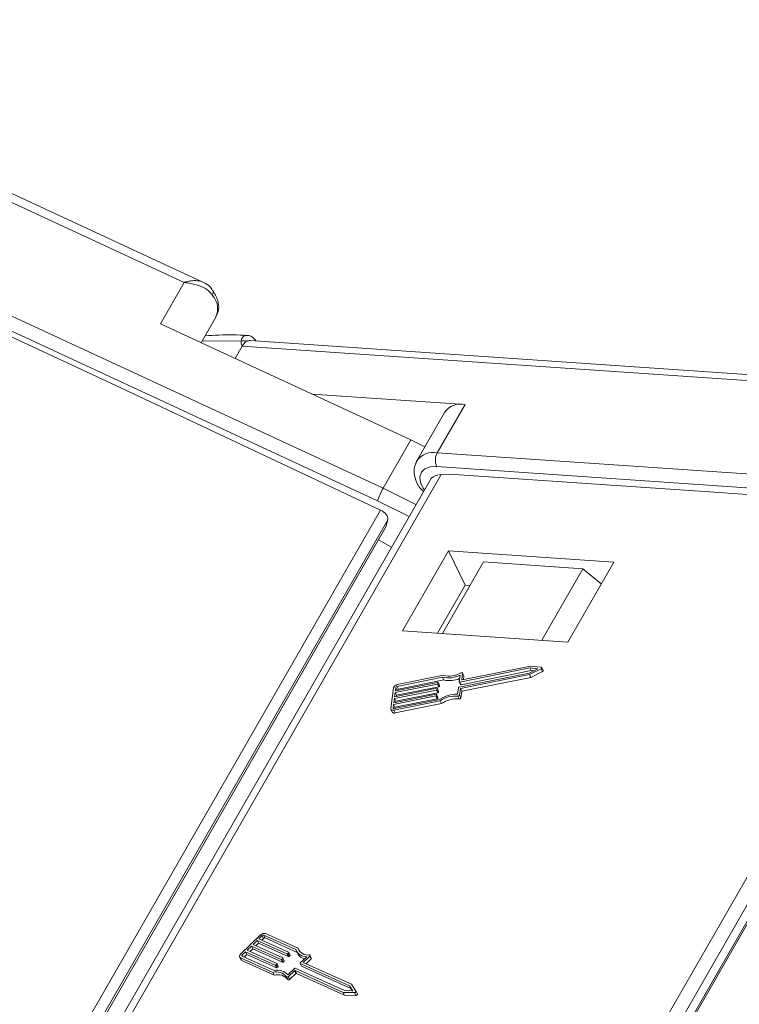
# Model space of a CAD drawing. Header units: millimetres. Extents: x 2517 to 3439, y -761 to -109.
# Tile 30 of 49: x 3097 to 3127, y -262 to -222. Entities that reach past the tile are written whole.
import ezdxf

# ---------------------------------------------------------------- set-up
doc = ezdxf.new("R2010")
doc.units = ezdxf.units.MM

msp = doc.modelspace()

# ---------------------------------------------------------------- linework, layer by layer
at = {"color": 7, "linetype": 'Continuous', "lineweight": 15}
for p, q in [((3104.894, -232.407), (3081.678, -221.644)), ((3104.132, -232.423), (3081.511, -221.935)), ((3089.907, -230.49), (3112.294, -240.869)), ((3112.07, -241.38), (3089.682, -231.001)), ((3090.038, -231.422), (3101.563, -236.765)), ((3103.156, -234.122), (3104.132, -232.423)), ((3104.831, -234.899), (3105.435, -233.848)), ((3103.156, -234.122), (3113.433, -238.886)), ((3106.465, -234.832), (3104.877, -234.818)), ((3106.51, -235.04), (3106.221, -235.543)), ((3128.041, -236.508), (3106.51, -235.04)), ((3128.824, -236.304), (3106.836, -234.805)), ((3112.185, -241.759), (3101.563, -236.765)), ((3115.658, -237.43), (3109.365, -237.001)), ((3115.658, -237.43), (3114.519, -239.412)), ((3114.813, -237.759), (3113.674, -239.741)), ((3113.433, -238.886), (3112.294, -240.869)), ((3113.433, -238.886), (3114.008, -239.161)), ((3114.519, -239.412), (3135.607, -240.85)), ((3114.678, -240.302), (3098.641, -268.217)), ((3135.58, -241.414), (3114.492, -239.977)), ((3115.021, -240.285), (3114.678, -240.302)), ((3115.021, -240.285), (3125.877, -241.025)), ((3114.219, -240.53), (3098.325, -268.195)), ((3112.294, -240.869), (3113.64, -241.538)), ((3135.881, -241.764), (3125.877, -241.025)), ((3113.362, -242.022), (3112.07, -241.38)), ((3096.098, -269.759), (3112.185, -241.759)), ((3119.845, -269.676), (3135.881, -241.764)), ((3112.482, -242.156), (3097.462, -268.299)), ((3112.402, -242.452), (3112.482, -242.156)), ((3136.354, -242.071), (3120.442, -269.768)), ((3097.575, -268.26), (3112.402, -242.452)), ((3097.579, -268.258), (3112.394, -242.471)), ((3120.797, -269.823), (3136.531, -242.437)), ((3120.857, -269.832), (3136.536, -242.542)), ((3114.976, -243.431), (3113.089, -246.716)), ((3121.762, -243.893), (3114.976, -243.431)), ((3115.655, -244.838), (3114.976, -243.431)), ((3114.732, -246.828), (3116.42, -243.89)), ((3120.491, -244.167), (3116.42, -243.89)), ((3119.874, -247.178), (3121.762, -243.893)), ((3118.804, -247.105), (3120.491, -244.167)), ((3121.248, -244.788), (3120.491, -244.167)), ((3114.521, -246.813), (3115.655, -244.838)), ((3115.655, -244.838), (3115.867, -244.853)), ((3113.089, -246.716), (3119.874, -247.178)), ((3118.318, -248.236), (3115.437, -248.816)), ((3118.372, -248.349), (3115.491, -248.929)), ((3118.346, -248.162), (3115.542, -248.727)), ((3118.29, -248.446), (3118.641, -248.273)), ((3118.3, -248.512), (3118.778, -248.277)), ((3118.641, -248.273), (3118.318, -248.236)), ((3118.318, -248.236), (3118.372, -248.349)), ((3118.786, -248.212), (3118.346, -248.162)), ((3118.354, -248.624), (3118.832, -248.389)), ((3118.466, -248.359), (3118.372, -248.349)), ((3118.778, -248.277), (3118.832, -248.389)), ((3118.864, -248.339), (3118.809, -248.226)), ((3114.735, -248.617), (3112.868, -248.993)), ((3114.774, -248.541), (3112.878, -248.924)), ((3114.789, -248.73), (3112.923, -249.106)), ((3114.735, -248.617), (3114.789, -248.73)), ((3115.409, -249.026), (3118.29, -248.446)), ((3115.415, -248.804), (3115.451, -248.533)), ((3115.416, -248.81), (3115.47, -248.923)), ((3115.437, -248.816), (3115.491, -248.929)), ((3115.471, -249.082), (3118.3, -248.512)), ((3115.52, -248.714), (3115.554, -248.461)), ((3115.52, -248.714), (3115.525, -248.725)), ((3115.526, -249.194), (3118.354, -248.624)), ((3115.606, -248.561), (3115.552, -248.449)), ((3115.554, -248.461), (3115.608, -248.574)), ((3115.589, -248.718), (3115.608, -248.574)), ((3118.3, -248.512), (3118.354, -248.624)), ((3112.72, -249.057), (3112.609, -249.897)), ((3114.489, -249.144), (3112.755, -249.493)), ((3112.765, -249.423), (3114.498, -249.074)), ((3114.521, -248.899), (3112.788, -249.248)), ((3112.797, -249.178), (3114.53, -248.829)), ((3112.816, -249.038), (3112.797, -249.178)), ((3112.816, -249.038), (3112.87, -249.151)), ((3114.576, -249.011), (3112.842, -249.361)), ((3112.868, -248.993), (3112.923, -249.106)), ((3112.87, -249.151), (3112.868, -249.164)), ((3114.489, -249.144), (3114.543, -249.256)), ((3114.52, -249.086), (3114.515, -249.121)), ((3114.515, -249.121), (3114.569, -249.234)), ((3114.573, -249.193), (3114.519, -249.08)), ((3114.52, -249.086), (3114.574, -249.199)), ((3114.521, -248.899), (3114.576, -249.011)), ((3114.552, -248.841), (3114.547, -248.876)), ((3114.547, -248.876), (3114.602, -248.989)), ((3114.605, -248.948), (3114.551, -248.835)), ((3114.552, -248.841), (3114.606, -248.954)), ((3114.574, -249.199), (3114.569, -249.234)), ((3114.606, -248.954), (3114.602, -248.989)), ((3115.347, -249.319), (3115.383, -249.048)), ((3115.435, -249.352), (3115.471, -249.082)), ((3115.471, -249.082), (3115.526, -249.194)), ((3115.49, -249.465), (3115.526, -249.194)), ((3114.456, -249.388), (3112.723, -249.738)), ((3112.732, -249.668), (3114.465, -249.318)), ((3112.755, -249.493), (3112.732, -249.668)), ((3112.738, -249.973), (3114.635, -249.591)), ((3112.748, -249.903), (3114.614, -249.527)), ((3112.755, -249.493), (3112.81, -249.605)), ((3112.788, -249.248), (3112.765, -249.423)), ((3114.51, -249.501), (3112.777, -249.85)), ((3112.788, -249.248), (3112.842, -249.361)), ((3112.81, -249.605), (3112.803, -249.653)), ((3114.543, -249.256), (3112.81, -249.605)), ((3112.842, -249.361), (3112.836, -249.408)), ((3114.456, -249.388), (3114.51, -249.501)), ((3114.487, -249.331), (3114.482, -249.366)), ((3114.482, -249.366), (3114.537, -249.479)), ((3114.54, -249.437), (3114.486, -249.325)), ((3114.487, -249.331), (3114.541, -249.444)), ((3114.541, -249.444), (3114.537, -249.479)), ((3114.635, -249.591), (3114.689, -249.703)), ((3115.363, -249.398), (3115.417, -249.51)), ((3115.435, -249.352), (3115.49, -249.465)), ((3112.614, -249.934), (3112.668, -250.047)), ((3112.723, -249.738), (3112.704, -249.877)), ((3112.704, -249.877), (3112.715, -249.899)), ((3112.723, -249.738), (3112.777, -249.85)), ((3112.738, -249.973), (3112.793, -250.085)), ((3112.777, -249.85), (3112.771, -249.898)), ((3112.793, -250.085), (3114.689, -249.703)), ((3107.27, -259.19), (3106.445, -259.98)), ((3107.337, -259.22), (3107.199, -259.352)), ((3107.337, -259.22), (3107.391, -259.333)), ((3108.715, -259.795), (3107.405, -259.202)), ((3107.405, -259.202), (3107.459, -259.315)), ((3108.762, -259.905), (3107.459, -259.315)), ((3108.804, -259.739), (3107.473, -259.136)), ((3106.89, -259.648), (3106.718, -259.813)), ((3108.106, -260.199), (3106.89, -259.648)), ((3106.89, -259.648), (3106.944, -259.761)), ((3107.131, -259.418), (3106.959, -259.583)), ((3106.959, -259.583), (3108.175, -260.133)), ((3107.185, -259.53), (3107.075, -259.635)), ((3108.347, -259.968), (3107.131, -259.418)), ((3107.131, -259.418), (3107.185, -259.53)), ((3108.401, -260.081), (3107.185, -259.53)), ((3107.199, -259.352), (3108.416, -259.902)), ((3107.391, -259.333), (3107.316, -259.405)), ((3106.407, -260.093), (3106.462, -260.205)), ((3106.442, -260.125), (3107.773, -260.727)), ((3106.442, -260.125), (3106.496, -260.237)), ((3106.511, -260.059), (3107.821, -260.652)), ((3106.649, -259.879), (3106.512, -260.011)), ((3106.512, -260.011), (3106.542, -260.073)), ((3106.704, -259.992), (3106.594, -260.097)), ((3107.866, -260.429), (3106.649, -259.879)), ((3106.649, -259.879), (3106.704, -259.992)), ((3107.92, -260.542), (3106.704, -259.992)), ((3106.718, -259.813), (3107.934, -260.363)), ((3106.944, -259.761), (3106.835, -259.866)), ((3108.161, -260.311), (3106.944, -259.761)), ((3108.347, -259.968), (3108.401, -260.081)), ((3108.415, -259.926), (3108.381, -259.959)), ((3108.381, -259.959), (3108.435, -260.072)), ((3108.415, -259.926), (3108.47, -260.039)), ((3108.476, -260.02), (3108.422, -259.908)), ((3108.47, -260.039), (3108.435, -260.072)), ((3108.735, -259.848), (3108.789, -259.96)), ((3108.804, -259.739), (3108.859, -259.851)), ((3108.897, -260.338), (3109.162, -260.083)), ((3109.015, -260.319), (3109.281, -260.064)), ((3109.281, -260.064), (3109.336, -260.177)), ((3109.348, -260.139), (3109.294, -260.027)), ((3106.496, -260.237), (3107.827, -260.84)), ((3107.866, -260.429), (3107.92, -260.542)), ((3107.934, -260.388), (3107.9, -260.42)), ((3107.9, -260.42), (3107.954, -260.533)), ((3107.934, -260.388), (3107.988, -260.5)), ((3107.995, -260.481), (3107.94, -260.369)), ((3107.988, -260.5), (3107.954, -260.533)), ((3108.106, -260.199), (3108.161, -260.311)), ((3108.175, -260.157), (3108.14, -260.19)), ((3108.14, -260.19), (3108.195, -260.302)), ((3108.175, -260.157), (3108.229, -260.27)), ((3108.235, -260.251), (3108.181, -260.138)), ((3108.229, -260.27), (3108.195, -260.302)), ((3108.89, -260.357), (3108.945, -260.469)), ((3110.918, -261.277), (3108.896, -260.362)), ((3108.896, -260.362), (3108.951, -260.475)), ((3110.972, -261.389), (3108.951, -260.475)), ((3111, -261.217), (3109.015, -260.319)), ((3109.132, -260.372), (3109.336, -260.177)), ((3107.773, -260.727), (3107.827, -260.84)), ((3108.327, -260.911), (3108.381, -261.024)), ((3108.39, -260.823), (3108.656, -260.569)), ((3108.406, -260.903), (3108.654, -260.665)), ((3108.406, -260.903), (3108.46, -261.016)), ((3108.46, -261.016), (3108.709, -260.778)), ((3108.654, -260.665), (3108.709, -260.778)), ((3108.688, -260.656), (3110.657, -261.547)), ((3108.688, -260.656), (3108.743, -260.769)), ((3108.69, -260.56), (3110.712, -261.474)), ((3108.743, -260.769), (3110.711, -261.659)), ((3111.052, -261.483), (3110.918, -261.277)), ((3110.918, -261.277), (3110.972, -261.389)), ((3111.182, -261.497), (3111, -261.217)), ((3110.657, -261.547), (3111.119, -261.558)), ((3110.657, -261.547), (3110.711, -261.659)), ((3110.711, -261.659), (3111.173, -261.671)), ((3110.712, -261.474), (3111.052, -261.483)), ((3111.033, -261.482), (3110.972, -261.389)), ((3111.119, -261.558), (3111.173, -261.671)), ((3111.238, -261.612), (3111.184, -261.499))]:
    msp.add_line(p, q, dxfattribs=at)
at = {"color": 7, "linetype": 'Continuous', "lineweight": 15, "flags": 128}
for points in [[(3114.492, -239.977), (3114.223, -239.991), (3114.009, -240.072), (3113.865, -240.212), (3113.805, -240.401), (3113.831, -240.624), (3113.943, -240.863), (3113.99, -240.931)], [(3112.099, -242.985), (3112.29, -243.091), (3112.635, -243.289)], [(3118.778, -248.277), (3118.79, -248.269), (3118.801, -248.259), (3118.808, -248.249), (3118.811, -248.239), (3118.811, -248.229), (3118.806, -248.221), (3118.798, -248.215), (3118.786, -248.212)], [(3118.832, -248.389), (3118.845, -248.382), (3118.855, -248.372), (3118.862, -248.362), (3118.866, -248.351), (3118.865, -248.342), (3118.864, -248.339)], [(3115.437, -248.816), (3115.432, -248.817), (3115.428, -248.817), (3115.424, -248.816), (3115.421, -248.815), (3115.418, -248.813), (3115.416, -248.81), (3115.415, -248.807), (3115.415, -248.804)], [(3115.554, -248.461), (3115.553, -248.453), (3115.55, -248.446), (3115.544, -248.44), (3115.535, -248.436), (3115.525, -248.435), (3115.513, -248.436), (3115.501, -248.439), (3115.49, -248.444)], [(3115.542, -248.727), (3115.537, -248.728), (3115.533, -248.728), (3115.529, -248.727), (3115.526, -248.725), (3115.523, -248.723), (3115.521, -248.721), (3115.52, -248.718), (3115.52, -248.714)], [(3115.608, -248.574), (3115.608, -248.566), (3115.606, -248.561)], [(3114.498, -249.074), (3114.503, -249.073), (3114.507, -249.073), (3114.511, -249.074), (3114.514, -249.075), (3114.517, -249.077), (3114.519, -249.08), (3114.52, -249.083), (3114.52, -249.086)], [(3114.53, -248.829), (3114.535, -248.828), (3114.539, -248.828), (3114.543, -248.829), (3114.547, -248.83), (3114.549, -248.833), (3114.551, -248.835), (3114.552, -248.838), (3114.552, -248.841)], [(3114.573, -249.193), (3114.574, -249.196), (3114.574, -249.199)], [(3114.605, -248.948), (3114.606, -248.951), (3114.606, -248.954)], [(3115.491, -248.929), (3115.487, -248.93), (3115.482, -248.929), (3115.478, -248.929), (3115.475, -248.927), (3115.472, -248.925), (3115.47, -248.923), (3115.47, -248.923)], [(3114.465, -249.318), (3114.47, -249.318), (3114.474, -249.318), (3114.478, -249.319), (3114.482, -249.32), (3114.484, -249.322), (3114.486, -249.325), (3114.487, -249.328), (3114.487, -249.331)], [(3114.54, -249.437), (3114.541, -249.44), (3114.541, -249.444)], [(3112.609, -249.897), (3112.609, -249.917), (3112.614, -249.935), (3112.625, -249.95), (3112.641, -249.962), (3112.661, -249.971), (3112.684, -249.976), (3112.711, -249.976), (3112.738, -249.973)], [(3112.704, -249.877), (3112.704, -249.884), (3112.706, -249.89), (3112.71, -249.895), (3112.715, -249.899), (3112.722, -249.902), (3112.73, -249.904), (3112.738, -249.904), (3112.748, -249.903)], [(3106.445, -259.98), (3106.426, -260.001), (3106.413, -260.022), (3106.404, -260.043), (3106.401, -260.064), (3106.404, -260.083), (3106.412, -260.1), (3106.425, -260.114), (3106.442, -260.125)], [(3106.512, -260.011), (3106.506, -260.018), (3106.501, -260.025), (3106.498, -260.032), (3106.497, -260.039), (3106.498, -260.045), (3106.501, -260.051), (3106.505, -260.055), (3106.511, -260.059)], [(3108.416, -259.902), (3108.419, -259.904), (3108.421, -259.906), (3108.422, -259.909), (3108.423, -259.912), (3108.422, -259.916), (3108.421, -259.919), (3108.418, -259.923), (3108.415, -259.926)], [(3109.281, -260.064), (3109.289, -260.055), (3109.294, -260.046), (3109.296, -260.037), (3109.295, -260.029), (3109.291, -260.022), (3109.284, -260.017), (3109.275, -260.014), (3109.264, -260.013)], [(3107.934, -260.363), (3107.937, -260.365), (3107.94, -260.368), (3107.941, -260.37), (3107.941, -260.374), (3107.941, -260.377), (3107.939, -260.381), (3107.937, -260.384), (3107.934, -260.388)], [(3108.175, -260.133), (3108.178, -260.135), (3108.18, -260.137), (3108.181, -260.14), (3108.182, -260.143), (3108.181, -260.146), (3108.18, -260.15), (3108.178, -260.154), (3108.175, -260.157)], [(3108.896, -260.362), (3108.893, -260.36), (3108.891, -260.358), (3108.89, -260.355), (3108.889, -260.352), (3108.89, -260.348), (3108.891, -260.345), (3108.894, -260.341), (3108.897, -260.338)], [(3108.327, -260.911), (3108.332, -260.918), (3108.34, -260.922), (3108.35, -260.924), (3108.361, -260.924), (3108.373, -260.922), (3108.385, -260.917), (3108.396, -260.911), (3108.406, -260.903)], [(3108.381, -261.024), (3108.386, -261.03), (3108.394, -261.035), (3108.404, -261.037), (3108.415, -261.037), (3108.427, -261.034), (3108.439, -261.03), (3108.45, -261.024), (3108.46, -261.016)], [(3111.119, -261.558), (3111.133, -261.557), (3111.147, -261.552), (3111.16, -261.546), (3111.171, -261.537), (3111.18, -261.527), (3111.184, -261.516), (3111.185, -261.506), (3111.182, -261.497)], [(3111.173, -261.671), (3111.187, -261.669), (3111.201, -261.665), (3111.214, -261.658), (3111.225, -261.649), (3111.234, -261.639), (3111.239, -261.629), (3111.24, -261.619), (3111.238, -261.612)]]:
    msp.add_lwpolyline(points, dxfattribs=at)
at = {"color": 7, "linetype": 'Continuous', "lineweight": 15}
for centre, radius, start, end in [((3105.138, -232.826), 0.188, 322.1317, 26.5723), ((3104.647, -233.512), 0.857, 336.8857, 41.7636), ((3106.571, -235.173), 0.357, 69.2841, 107.3043), ((3106.973, -235.283), 0.523, 121.8765, 152.3462), ((3106.822, -235.051), 0.246, 86.7495, 120.4792), ((3115.482, -238.227), 0.816, 77.5787, 145.0198), ((3114.342, -240.203), 0.81, 77.4083, 146.4563), ((3115.107, -239.723), 0.666, 152.1335, 202.4053), ((3114.547, -242.163), 2.598, 150.1242, 162.4597), ((3114.977, -247.587), 1.058, 256.7701, 296.6203), ((3115.014, -247.628), 0.944, 255.3028, 300.2696), ((3115.029, -247.724), 1.035, 256.5652, 292.9043), ((3112.904, -249.114), 0.193, 97.9534, 162.7962), ((3112.877, -249.057), 0.0642, 97.9534, 162.7962), ((3112.932, -249.17), 0.0642, 97.9534, 162.7962), ((3114.484, -249.112), 0.0321, 277.9534, 342.7962), ((3114.517, -248.867), 0.0321, 277.9534, 342.7962), ((3114.571, -248.98), 0.0321, 277.9534, 342.7962), ((3115.413, -249.058), 0.0321, 97.9534, 162.7962), ((3114.452, -249.357), 0.0321, 277.9534, 342.7962), ((3114.506, -249.469), 0.0321, 277.9534, 342.7962), ((3114.539, -249.224), 0.0321, 277.9534, 342.7962), ((3115.303, -250.559), 1.241, 87.9713, 123.7045), ((3115.255, -250.46), 1.068, 84.183, 125.5121), ((3115.309, -250.572), 1.068, 84.183, 125.5121), ((3115.372, -249.331), 0.0669, 262.209, 341.7668), ((3115.426, -249.444), 0.0669, 262.209, 341.7668), ((3112.756, -249.983), 0.109, 216.1772, 289.4474), ((3107.416, -259.331), 0.203, 73.4708, 135.8388), ((3107.385, -259.267), 0.0678, 73.4708, 135.8388), ((3107.44, -259.38), 0.0678, 73.4708, 135.8388), ((3108.357, -259.936), 0.0339, 253.4708, 315.8388), ((3108.411, -260.048), 0.0339, 253.4708, 315.8388), ((3108.46, -260.025), 0.0168, 305.7982, 17.3571), ((3109.141, -259.625), 0.459, 201.7354, 272.6896), ((3109.156, -259.766), 0.415, 207.8675, 258.0607), ((3109.201, -259.597), 0.421, 199.7095, 278.7033), ((3106.522, -260.175), 0.0679, 206.7278, 247.678), ((3107.875, -260.397), 0.0339, 253.4708, 315.8388), ((3107.93, -260.509), 0.0339, 253.4708, 315.8388), ((3107.978, -260.487), 0.0168, 305.7982, 17.3571), ((3108.116, -260.166), 0.0339, 253.4708, 315.8388), ((3108.17, -260.279), 0.0339, 253.4708, 315.8388), ((3108.219, -260.256), 0.0168, 305.7982, 17.3571), ((3108.955, -260.464), 0.0113, 206.7278, 247.678), ((3109.317, -260.15), 0.0326, 304.4788, 18.6765), ((3107.913, -261.231), 0.523, 37.6738, 105.4759), ((3107.951, -261.251), 0.614, 44.2211, 102.2054), ((3107.967, -261.344), 0.523, 37.6738, 105.4759), ((3108.679, -260.689), 0.0339, 73.4708, 135.8388), ((3108.68, -260.592), 0.0339, 73.4708, 135.8388), ((3108.733, -260.801), 0.0339, 73.4708, 135.8388)]:
    msp.add_arc(centre, radius, start, end, dxfattribs=at)
for centre, major_axis, ratio, start_param, end_param in [((3114.95, -240.865), (-0.753, 0.287), 0.645288, 5.311379, 6.181233), ((3112.123, -241.987), (-0.345, 0.202), 0.576557, 3.296706, 4.867502)]:
    msp.add_ellipse(centre, major_axis=major_axis, ratio=ratio, start_param=start_param, end_param=end_param, dxfattribs=at)
for points, knots in [([(3104.892, -232.41), (3104.86, -232.396), (3104.814, -232.375), (3104.68, -232.348), (3104.528, -232.344), (3104.354, -232.369), (3104.269, -232.387), (3104.221, -232.398), (3104.192, -232.406), (3104.167, -232.412), (3104.151, -232.417), (3104.142, -232.419), (3104.136, -232.421), (3104.134, -232.422), (3104.132, -232.423)], [0, 0, 0, 0, 0.164972, 0.2315306, 0.5928141, 0.7666475, 0.8637913, 0.8922583, 0.9366814, 0.9627439, 0.9780699, 0.9915783, 0.993538, 1, 1, 1, 1]), ([(3104.132, -232.423), (3104.134, -232.423), (3104.144, -232.424), (3104.176, -232.427), (3104.215, -232.432), (3104.435, -232.463), (3104.763, -232.545), (3105.107, -232.728), (3105.237, -232.882), (3105.286, -232.941)], [0, 0, 0, 0, 0.005088, 0.020369, 0.070807, 0.089086, 0.500311, 0.809226, 1, 1, 1, 1]), ([(3105.296, -232.748), (3105.278, -232.717), (3105.21, -232.599), (3105.063, -232.486), (3104.931, -232.433), (3104.889, -232.417)], [0, 0, 0, 0, 0.198906, 0.748154, 1, 1, 1, 1]), ([(3105.428, -233.832), (3105.474, -233.734), (3105.571, -233.525), (3105.528, -233.133), (3105.384, -232.88), (3105.306, -232.741)], [0, 0, 0, 0, 0.285163, 0.607423, 1, 1, 1, 1]), ([(3106.715, -234.598), (3106.521, -234.587), (3105.927, -234.551), (3105.369, -234.589), (3104.994, -234.615)], [0, 0, 0, 0, 0.326649, 1, 1, 1, 1]), ([(3106.465, -234.832), (3106.469, -234.811), (3106.482, -234.748), (3106.539, -234.657), (3106.624, -234.592), (3106.689, -234.6), (3106.713, -234.603)], [0, 0, 0, 0, 0.139609, 0.427266, 0.782758, 1, 1, 1, 1]), ([(3107.073, -234.821), (3107.034, -234.771), (3106.958, -234.673), (3106.821, -234.599), (3106.737, -234.6), (3106.713, -234.601)], [0, 0, 0, 0, 0.435565, 0.840298, 1, 1, 1, 1]), ([(3106.51, -235.04), (3106.51, -235.039), (3106.493, -234.983), (3106.473, -234.916), (3106.466, -234.844), (3106.465, -234.832)], [0, 0, 0, 0, 0.012087, 0.82463, 1, 1, 1, 1]), ([(3113.675, -239.768), (3113.631, -239.866), (3113.535, -240.076), (3113.593, -240.454), (3113.724, -240.775), (3113.894, -240.946), (3113.949, -241.002)], [0, 0, 0, 0, 0.246495, 0.526795, 0.846453, 1, 1, 1, 1])]:
    msp.add_open_spline(points, degree=3, knots=knots, dxfattribs=at)

doc.saveas('drawing.dxf')
